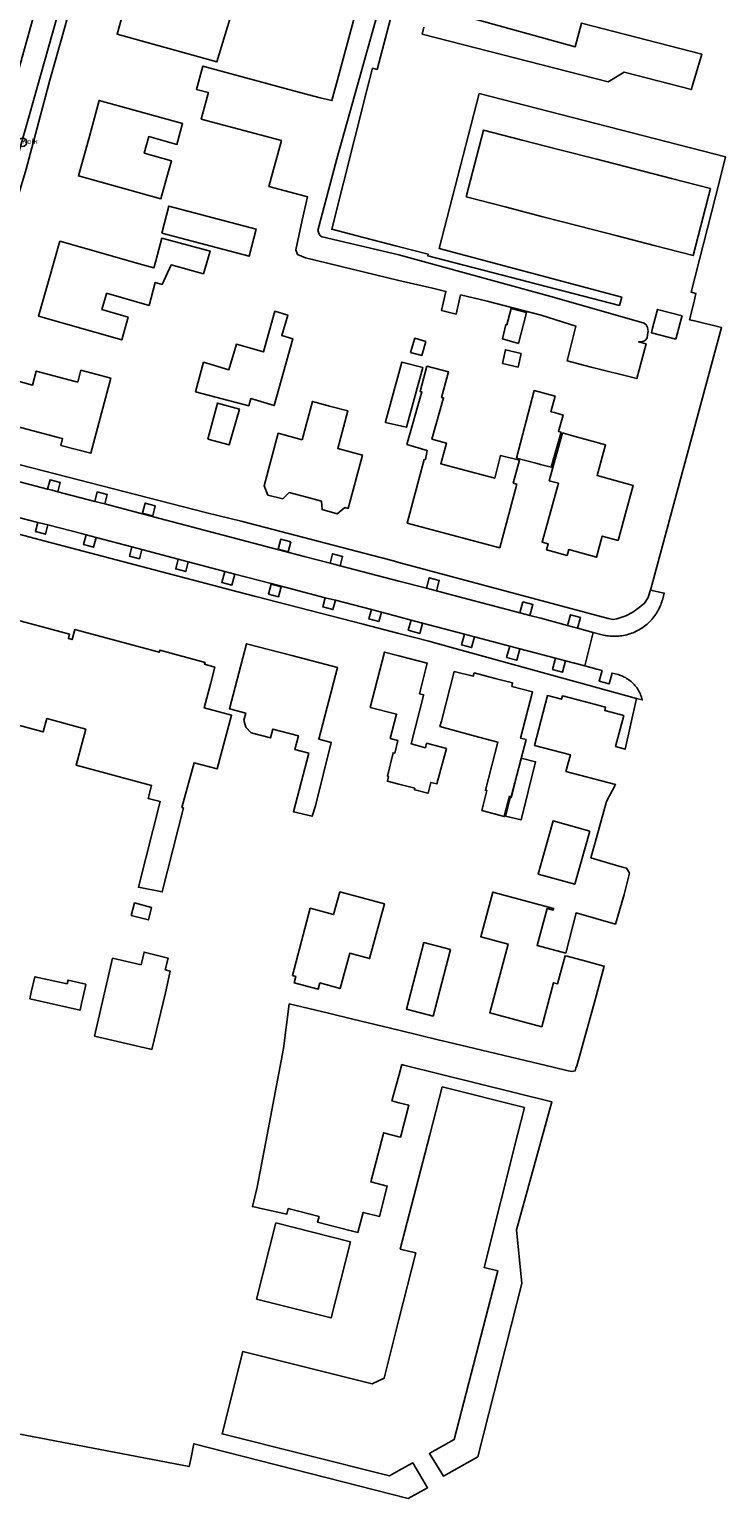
# Model space of a CAD drawing. Header units: metres. Extents: x 155581 to 157790, y 453982 to 460043.
# Tile 23 of 79: x 156947 to 157047, y 454947 to 455160. Entities that reach past the tile are written whole.
import ezdxf

# ---------------------------------------------------------------- set-up
doc = ezdxf.new("R2010")
doc.units = ezdxf.units.M
doc.header["$LTSCALE"] = 4
doc.layers.get('0').update_dxf_attribs({"linetype": 'CONTINUOUS'})
doc.layers.add('G_OTD', color=32, linetype='CONTINUOUS')
doc.layers.add('G_WGD', color=7, linetype='CONTINUOUS')
doc.layers.add('PPUT', color=7, linetype='CONTINUOUS', true_color=0xbd2877)
doc.styles.add('ISO', font='ISO')

# ---------------------------------------------------------------- blocks, each defined once
blk = doc.blocks.new('kolk')
at = {"color": 0}
blk.add_circle((0, 0), 0.6, dxfattribs=at)
at = {"color": 0, "linetype": 'Continuous', "style": 'ISO'}
blk.add_attdef('KOLK', (-0.04, -0.26), '', height=0.8, dxfattribs=at)

msp = doc.modelspace()

# ---------------------------------------------------------------- linework, layer by layer
at = {"layer": 'G_OTD', "linetype": 'Continuous', "transparency": 33554687}
for points in [[(157000, 455173.395), (156991.007, 455141.314), (156988.264, 455130.962), (156988.559, 455130.217), (156988.876, 455130.037), (157000, 455127.431), (157022.515, 455121.238), (157035.484, 455117.531), (157035.774, 455117.286), (157035.971, 455116.927), (157036.029, 455116.626), (157036.082, 455116.307), (157036.001, 455115.851), (157035.921, 455115.395), (157035.754, 455115.119), (157035.458, 455114.935), (157034.959, 455114.85), (157034.691, 455114.821), (157035.771, 455114.547), (157034.439, 455109.512), (157027.835, 455111.179), (157024.367, 455112.054), (157025.633, 455117.118), (157020.59, 455118.673), (157012.8, 455120.697), (157008.939, 455121.613), (157008.28, 455118.832), (157006.178, 455119.344), (157006.799, 455122.12), (157004.859, 455122.58), (157000, 455123.728), (156986.467, 455126.975), (156985.348, 455127.493), (156985.077, 455128.16), (156986.025, 455132.443), (156986.759, 455135.832), (156986.42, 455135.924), (156981.197, 455137.342), (156982.99, 455143.968), (156971.388, 455147.091), (156972.384, 455150.79), (156972.422, 455150.932), (156970.706, 455151.394), (156971.605, 455154.735), (156985.84, 455150.904), (156988.617, 455150.154), (156990.299, 455149.77), (156991.285, 455153.29), (156995.063, 455167.484)], [(156975.558, 455161.58), (156973.661, 455155.361), (156959.216, 455159.389), (156960.873, 455165.327)], [(157001.77, 455164.1), (157025.537, 455157.562), (157026.415, 455160.959), (157043.842, 455156.505), (157042.472, 455151.829), (157042.349, 455151.352), (157032.628, 455153.865), (157030.304, 455152.489), (157003.378, 455159.396), (157003.634, 455160.382)], [(156998.784, 455161.633), (156996.857, 455154.292), (156996.192, 455154.46), (156995.384, 455151.27), (156990.286, 455131.134), (156994.902, 455129.936), (156999.727, 455128.692), (157004.262, 455127.507), (157004.213, 455127.264), (157031.927, 455120.096), (157032.268, 455121.314), (157005.847, 455128.334), (157011.642, 455150.778), (157047.287, 455141.599), (157046.446, 455138.3), (157042.291, 455122.005), (157042.998, 455121.826), (157042.666, 455120.475), (157042.065, 455118.035), (157042.797, 455117.855), (157046.129, 455117.034), (157046.696, 455116.888), (157036.406, 455078.877)], [(156966.424, 455138.654), (156965.566, 455135.552), (156953.616, 455138.856), (156955.106, 455144.247), (156956.638, 455149.789), (156968.706, 455146.453), (156967.869, 455143.424), (156963.805, 455144.548), (156963.144, 455142.157), (156967.091, 455141.065), (156966.424, 455138.654)], [(157028.652, 455141.274), (157034.07, 455139.882), (157039.438, 455138.504), (157045.091, 455137.052), (157042.594, 455127.328), (157036.942, 455128.787), (157031.576, 455130.173), (157026.16, 455131.571), (157020.816, 455132.951), (157015.371, 455134.357), (157009.757, 455135.807), (157012.236, 455145.49), (157017.86, 455144.046), (157023.306, 455142.647), (157028.652, 455141.274)], [(156965.678, 455130.574), (156966.721, 455134.498), (156979.358, 455131.161), (156978.312, 455127.226), (156965.678, 455130.574)], [(156960.842, 455118.407), (156959.899, 455115.107), (156947.853, 455118.547), (156949.401, 455123.967), (156950.949, 455129.388), (156962.944, 455125.964), (156964.536, 455125.53), (156964.818, 455126.566), (156965.715, 455129.858), (156972.668, 455127.963), (156971.708, 455124.688), (156967.038, 455125.961), (156965.722, 455123.148), (156964.748, 455123.413), (156963.846, 455120.104), (156957.702, 455121.858), (156957.684, 455121.795), (156957.028, 455119.497), (156960.842, 455118.407)], [(157017.318, 455114.604), (157014.983, 455115.273), (157015.492, 455117.339), (157015.633, 455117.304), (157016.236, 455119.661), (157018.482, 455119.095), (157017.318, 455114.604)], [(157040.101, 455115.195), (157036.544, 455116.139), (157036.725, 455116.819), (157037.442, 455119.522), (157040.999, 455118.578), (157040.929, 455118.315), (157040.101, 455115.195)], [(156970.571, 455107.589), (156971.725, 455111.881), (156975.412, 455110.796), (156976.488, 455114.486), (156980.413, 455113.368), (156982.034, 455119.256), (156983.916, 455118.697), (156983.043, 455115.759), (156984.671, 455115.283), (156981.954, 455105.598), (156978.552, 455106.6), (156978.27, 455105.576), (156970.571, 455107.589)], [(157001.665, 455113.272), (157002.301, 455115.353), (157003.887, 455114.877), (157003.312, 455112.852), (157001.665, 455113.272)], [(157014.988, 455111.673), (157015.425, 455113.684), (157017.676, 455113.134), (157017.246, 455111.179), (157014.988, 455111.673)], [(157000, 455102.708), (156998.043, 455103.147), (156998.085, 455103.256), (157000, 455110.294), (157000.436, 455111.896), (157003.474, 455111.096), (157001.108, 455102.459), (157000, 455102.708)], [(157003.681, 455097.808), (157003.831, 455097.768), (157004.115, 455099.105), (157001.166, 455099.938), (157003.326, 455107.586), (157003.062, 455107.659), (157004.064, 455111.297), (157007.194, 455110.472), (157006.193, 455106.776), (157006.463, 455106.7), (157004.783, 455100.753), (157006.877, 455100.144), (157006.062, 455097.173), (157010.208, 455096.066), (157013.878, 455095.087), (157014.692, 455098.388), (157017.438, 455097.687), (157016.552, 455094.373), (157017.071, 455094.234), (157014.608, 455085.007), (157007.716, 455086.847), (157001.218, 455088.581), (157003.681, 455097.808)], [(156951.076, 455099.838), (156951.333, 455100.815), (156950.869, 455100.937), (156943.259, 455102.943), (156944.895, 455109.123), (156946.994, 455108.568), (156947.527, 455110.583), (156953.155, 455109.096), (156953.531, 455108.996), (156953.982, 455110.706), (156958.295, 455109.569), (156955.427, 455098.691), (156951.076, 455099.838)], [(157017.007, 455097.982), (157019.586, 455107.763), (157022.609, 455106.966), (157022.015, 455104.715), (157022.501, 455104.579), (157023.763, 455104.225), (157023.087, 455101.861), (157023.466, 455101.753), (157022.055, 455096.665), (157020.486, 455097.068), (157020.03, 455097.185), (157017.007, 455097.982)], [(156972.345, 455100.753), (156973.75, 455105.957), (156976.928, 455105.089), (156975.451, 455099.905), (156972.345, 455100.753)], [(156985.98, 455100.65), (156987.48, 455106.202), (156990.152, 455105.48), (156992.622, 455104.813), (156991.155, 455099.385), (156994.747, 455098.415), (156992.661, 455090.697), (156992.163, 455090.832), (156991.074, 455089.932), (156988.887, 455090.526), (156988.79, 455091.743), (156986.693, 455092.31), (156984.124, 455093.004), (156983.182, 455092.106), (156981.019, 455092.637), (156980.488, 455093.986), (156982.541, 455101.579), (156985.98, 455100.65)], [(157031.73, 455086.06), (157029.437, 455086.691), (157028.593, 455083.628), (157024.577, 455084.735), (157024.348, 455083.903), (157021.378, 455084.72), (157021.611, 455085.567), (157020.739, 455085.807), (157023.095, 455094.344), (157021.773, 455094.705), (157023.699, 455101.627), (157025.007, 455101.274), (157029.912, 455099.924), (157028.688, 455095.477), (157033.925, 455094.035), (157033.093, 455091.014), (157031.73, 455086.06)], [(156944.065, 455074.699), (156952.342, 455072.476), (156952.173, 455071.848), (156952.694, 455071.708), (156953.087, 455073.166), (156965.302, 455069.877), (156965.38, 455070.167), (156971.965, 455068.394), (156971.892, 455068.123), (156973.341, 455067.733), (156972.74, 455065.233), (156971.817, 455061.805), (156975.776, 455060.74), (156973.684, 455052.966), (156970.352, 455053.863), (156968.609, 455047.39), (156968.84, 455047.328)], [(156978.602, 455058.189), (156977.847, 455059.002), (156977.56, 455060.025), (156977.834, 455061.07), (156975.476, 455061.684), (156977.929, 455071.101), (156984.527, 455069.383), (156991.094, 455067.672), (156988.393, 455057.304), (156990.209, 455056.809), (156987.924, 455047.644), (156987.433, 455046.122), (156984.745, 455046.762), (156986.958, 455055.268), (156984.933, 455055.771), (156985.463, 455057.77), (156981.753, 455058.734), (156981.42, 455057.455), (156978.602, 455058.189)], [(157006.909, 455055.934), (157005.515, 455050.796), (157004.613, 455051.014), (157004.234, 455049.445), (157003.997, 455049.533), (157002.498, 455049.902), (157002.25, 455049.963), (157002.301, 455050.174), (157000, 455050.762), (156998.334, 455051.187), (156998.493, 455051.884), (156998.368, 455051.934), (156999.164, 455055.324), (156999.422, 455055.261), (156999.864, 455057.077), (156998.76, 455057.36), (156999.663, 455060.884), (156995.851, 455061.862), (156997.912, 455069.9), (157000, 455069.366), (157004.116, 455068.314), (157002.977, 455063.86), (157003.58, 455063.706), (157003.559, 455063.624), (157001.761, 455056.608), (157003.84, 455056.038), (157004.009, 455056.692), (157006.909, 455055.934)], [(157016.338, 455064.934), (157019.359, 455064.147), (157017.605, 455057.422), (157018.41, 455057.213), (157016.254, 455048.951), (157016.02, 455049.012), (157015.247, 455046.066), (157012.008, 455046.972), (157012.742, 455049.829), (157012.524, 455049.892), (157014.308, 455056.86), (157011.589, 455057.59), (157005.932, 455059.109), (157006.152, 455059.903), (157008.02, 455067.099), (157010.769, 455066.385), (157010.898, 455066.882), (157013.945, 455066.09), (157016.468, 455065.434), (157016.338, 455064.934)], [(156938.303, 454957.921), (156969.642, 454951.943), (156969.92, 454953.223), (156970.344, 454955.24), (157001.362, 454947.292), (157004.151, 454948.872), (157002.004, 454952.472), (157001.929, 454952.43), (157000, 454951.354), (156998.637, 454950.593), (156974.423, 454956.674), (156977.423, 454968.614), (156996.149, 454963.912), (156997.869, 454964.733), (157000, 454973.212), (157002.434, 454982.897), (157002.231, 454982.948), (157000.19, 454983.416), (157004.487, 455000), (157006.281, 455006.922), (157018.172, 455003.924), (157017.183, 455000), (157012.334, 454980.766), (157014.326, 454980.264), (157008.024, 454955.831), (157004.479, 454953.853), (157004.414, 454953.817), (157006.438, 454950.554), (157011.427, 454953.356), (157017.808, 454978.454), (157017.045, 454986.228), (157022.158, 455004.758), (157000.723, 455010.075), (157000.445, 455010.144), (157000, 455008.537), (156998.99, 455004.891), (157000, 455004.628), (157001.439, 455004.253), (157000.332, 455000), (157000.24, 454999.648), (157000, 454999.71), (156998.888, 455000), (156997.79, 455000.286), (156997.717, 455000), (156995.96, 454993.155), (156998.312, 454992.567), (156997.209, 454988.153), (156994.856, 454988.741), (156994.079, 454985.849), (156993.112, 454986.091), (156993.11, 454986.085), (156988.224, 454987.318), (156988.46, 454988.131), (156983.998, 454989.301), (156983.77, 454988.47), (156980.27, 454989.255), (156978.809, 454989.583), (156979.506, 454992.397), (156980.945, 455000), (156983.307, 455012.477), (156984.123, 455018.951), (156989.795, 455017.58), (156993.357, 455016.719), (157000, 455015.114), (157005.899, 455013.688), (157006.927, 455013.444), (157022.34, 455009.782), (157024.517, 455009.265), (157025.098, 455009.168), (157025.483, 455009.244), (157025.517, 455009.251), (157025.622, 455009.634), (157025.743, 455009.971), (157028.241, 455019.013), (157028.582, 455020.246), (157029.732, 455024.409), (157029.681, 455024.423), (157027.053, 455025.129), (157024.37, 455025.851), (157024.063, 455025.925), (157022.969, 455021.854), (157022.39, 455022.009), (157020.678, 455015.635), (157013.145, 455017.658), (157015.816, 455027.605), (157011.856, 455028.669), (157013.591, 455035.13), (157022.389, 455032.767), (157022.319, 455032.507), (157021.441, 455032.743), (157020.009, 455027.411), (157024.162, 455026.296), (157025.648, 455032.121), (157031.346, 455030.49), (157032.602, 455034.8), (157033.376, 455037.886), (157032.931, 455038.594), (157031.829, 455038.868), (157027.803, 455040.101), (157028.641, 455043.163), (157030.04, 455048.278), (157031.367, 455050.7), (157024.185, 455052.615), (157024.83, 455055.035), (157019.641, 455056.388), (157021.507, 455063.584), (157023.551, 455063.053), (157023.679, 455063.547), (157027.012, 455062.682), (157029.926, 455061.926), (157029.796, 455061.425), (157032.544, 455060.709), (157031.367, 455056.197), (157032.742, 455055.828), (157034.393, 455063.188)], [(156968.84, 455047.328), (156965.754, 455035.158), (156962.304, 455035.833), (156965.473, 455048.235), (156963.696, 455048.713), (156964.198, 455050.577), (156953.286, 455053.514), (156954.689, 455058.727), (156949.033, 455060.26), (156948.516, 455058.339), (156948.31, 455058.394), (156940.585, 455060.47)], [(157016.242, 455048.765), (157017.722, 455054.534), (157019.794, 455054.011), (157017.687, 455045.587), (157015.424, 455046.153), (157016.087, 455048.804), (157016.242, 455048.765)], [(157027.618, 455043.977), (157025.451, 455036.274), (157020.174, 455037.745), (157022.326, 455045.466), (157027.618, 455043.977)], [(156988.569, 455022.001), (156988.317, 455021.058), (156984.846, 455021.987), (156985.092, 455022.92), (156984.594, 455023.048), (156987.171, 455032.789), (156990.556, 455031.885), (156991.434, 455035.172), (156997.909, 455033.434), (156995.77, 455025.494), (156992.892, 455026.278), (156991.523, 455021.195), (156988.569, 455022.001)], [(156964.209, 455032.897), (156963.741, 455031.106), (156961.255, 455031.752), (156961.737, 455033.569), (156964.209, 455032.897)], [(156966.209, 455020.557), (156964.25, 455012.358), (156963.869, 455012.447), (156955.966, 455014.286), (156957.809, 455022.415), (156958.555, 455025.565), (156962.696, 455024.601), (156962.744, 455024.812), (156963.115, 455026.449), (156966.608, 455025.577), (156966.183, 455023.879), (156966.896, 455023.697), (156966.209, 455020.557)], [(157007.475, 455026.817), (157004.941, 455017.18), (157001.096, 455018.191), (157003.63, 455027.828), (157007.475, 455026.817)], [(156954.08, 455019.008), (156953.856, 455018.021), (156946.578, 455019.676), (156946.803, 455020.664), (156947.326, 455022.87), (156951.983, 455021.848), (156952.136, 455022.39), (156954.682, 455021.784), (156954.574, 455021.279), (156954.08, 455019.008)], [(156992.991, 454984.473), (156990.189, 454973.459), (156979.406, 454976.201), (156982.208, 454987.215), (156992.991, 454984.473)]]:
    msp.add_lwpolyline(points, dxfattribs=at)
at = {"layer": 'G_WGD', "linetype": 'Continuous', "transparency": 33554687}
for points in [[(156950.91, 455163.302), (156947.118, 455149.773), (156942.033, 455132.025), (156937.249, 455116.298), (156935.805, 455111.546), (156934.192, 455106.192)], [(156934.768, 455099.81), (156934.769, 455099.815), (156937.842, 455110.453), (156938.552, 455112.916), (156938.882, 455114.064), (156939.721, 455116.975), (156940.453, 455119.696), (156943.926, 455132.272), (156944.745, 455135.135), (156945.072, 455136.585), (156946.065, 455139.841), (156949.506, 455152.708), (156951.63, 455160.394), (156952.319, 455162.908)], [(156944.921, 455153.972), (156947.084, 455161.771)], [(156934.768, 455099.81), (156943.507, 455097.473), (156972.202, 455090.08), (156973.81, 455089.676), (156977.161, 455088.835), (156996.237, 455083.876), (156999.029, 455083.15), (157000, 455082.889), (157015.849, 455078.635), (157030.277, 455074.763), (157030.984, 455074.6), (157031.541, 455074.732), (157032.849, 455075.154), (157033.859, 455075.699), (157034.773, 455076.354), (157035.545, 455076.986), (157036.073, 455077.821), (157036.342, 455078.64), (157036.406, 455078.877)], [(156949.169, 455093.504), (156943.622, 455094.945)], [(156950.62, 455093.126), (156950.975, 455094.464), (156949.525, 455094.848), (156949.169, 455093.504)], [(156950.62, 455093.126), (156949.805, 455093.339), (156949.169, 455093.504)], [(156955.972, 455091.726), (156950.62, 455093.126)], [(156957.423, 455091.346), (156957.783, 455092.705), (156956.333, 455093.089), (156955.972, 455091.726)], [(156932.621, 455090.258), (156948.795, 455085.945), (156976.708, 455078.642), (156979.286, 455077.967), (156994.834, 455073.929), (157000, 455072.587), (157004.317, 455071.466), (157007.62, 455070.557), (157034.393, 455063.188)], [(156942.36, 455090.066), (156947.742, 455088.679)], [(156957.423, 455091.346), (156955.972, 455091.726)], [(156990.049, 455082.779), (156986.291, 455083.76), (156964.48, 455089.5), (156957.423, 455091.346)], [(156964.751, 455091.083), (156964.367, 455089.633), (156962.917, 455090.017), (156963.301, 455091.467), (156964.751, 455091.083)], [(156947.742, 455088.679), (156947.392, 455087.354), (156948.842, 455086.97), (156949.195, 455088.305)], [(156947.742, 455088.679), (156949.195, 455088.305)], [(156949.195, 455088.305), (156954.072, 455087.048), (156954.732, 455086.874)], [(156954.732, 455086.874), (156954.36, 455085.47), (156955.81, 455085.085), (156956.182, 455086.491)], [(156954.732, 455086.874), (156956.182, 455086.491)], [(156956.182, 455086.491), (156961.361, 455085.125)], [(156984.37, 455085.867), (156983.986, 455084.417), (156982.536, 455084.801), (156982.92, 455086.251), (156984.37, 455085.867)], [(156961.361, 455085.125), (156961.008, 455083.793), (156962.458, 455083.409), (156962.811, 455084.742)], [(156961.361, 455085.125), (156962.811, 455084.742)], [(156962.811, 455084.742), (156968.077, 455083.353)], [(156968.077, 455083.353), (156967.705, 455081.948), (156969.155, 455081.564), (156969.527, 455082.97)], [(156968.077, 455083.353), (156969.527, 455082.97)], [(156991.501, 455082.401), (156991.861, 455083.76), (156990.411, 455084.144), (156990.049, 455082.779)], [(156969.527, 455082.97), (156974.8, 455081.578)], [(156974.8, 455081.578), (156974.376, 455079.975), (156975.826, 455079.591), (156976.251, 455081.196)], [(156974.8, 455081.578), (156976.251, 455081.196)], [(156976.251, 455081.196), (156981.499, 455079.811), (156989.356, 455077.771)], [(156991.501, 455082.401), (156990.049, 455082.779)], [(157003.999, 455079.14), (157000, 455080.183), (156991.501, 455082.401)], [(156982.971, 455079.35), (156982.587, 455077.9), (156981.137, 455078.284), (156981.521, 455079.734), (156982.971, 455079.35)], [(157005.451, 455078.761), (157005.851, 455080.273), (157004.401, 455080.657), (157003.999, 455079.14)], [(157005.451, 455078.761), (157003.999, 455079.14)], [(156989.356, 455077.771), (156989.002, 455076.434), (156990.452, 455076.05), (156990.808, 455077.394)], [(156989.356, 455077.771), (156990.808, 455077.394)], [(156990.808, 455077.394), (156996.024, 455076.04)], [(157017.526, 455075.591), (157008.326, 455078.011), (157005.451, 455078.761)], [(157018.977, 455075.209), (157019.392, 455076.776), (157017.942, 455077.16), (157017.526, 455075.591)], [(157036.406, 455078.877), (157038.399, 455078.431), (157038.135, 455077.41), (157038.13, 455077.392), (157038.06, 455077.165), (157037.984, 455076.941), (157037.899, 455076.72), (157037.874, 455076.659), (157037.78, 455076.439), (157037.677, 455076.222), (157037.568, 455076.008), (157037.452, 455075.798), (157037.328, 455075.592), (157037.198, 455075.39), (157037.062, 455075.192), (157036.918, 455075), (157036.769, 455074.812), (157036.613, 455074.629), (157036.451, 455074.452), (157036.284, 455074.28), (157036.11, 455074.114), (157035.932, 455073.953), (157035.748, 455073.799), (157035.559, 455073.651), (157035.365, 455073.509), (157035.167, 455073.374), (157034.964, 455073.245), (157034.757, 455073.123), (157034.546, 455073.009), (157034.332, 455072.901), (157034.113, 455072.801), (157033.892, 455072.707), (157033.668, 455072.622), (157033.441, 455072.543), (157033.211, 455072.473), (157032.98, 455072.41), (157032.746, 455072.355), (157032.51, 455072.307), (157032.274, 455072.268), (157032.036, 455072.236), (157031.797, 455072.213), (157031.557, 455072.197), (157031.317, 455072.189), (157031.077, 455072.19), (157030.837, 455072.198), (157030.598, 455072.214), (157030.359, 455072.239), (157030.121, 455072.271), (157029.884, 455072.311), (157029.875, 455072.313), (157029.639, 455072.361), (157028.126, 455072.743)], [(156996.024, 455076.04), (156995.67, 455074.704), (156997.12, 455074.32), (156997.476, 455075.663)], [(156996.024, 455076.04), (156997.476, 455075.663)], [(156997.476, 455075.663), (157000, 455075.007), (157001.76, 455074.541)], [(157018.977, 455075.209), (157017.526, 455075.591)], [(157024.42, 455073.747), (157020.539, 455074.798), (157018.977, 455075.209)], [(157025.868, 455073.355), (157026.282, 455074.916), (157024.832, 455075.301), (157024.42, 455073.747)], [(157001.76, 455074.541), (157001.347, 455073.054), (157003.019, 455072.598), (157003.403, 455074.048), (157003.418, 455074.103)], [(157001.76, 455074.541), (157003.418, 455074.103)], [(157003.418, 455074.103), (157009.489, 455072.498)], [(157025.868, 455073.355), (157024.42, 455073.747)], [(157028.126, 455072.743), (157025.868, 455073.355)], [(157026.914, 455067.89), (157028.126, 455072.743)], [(157009.489, 455072.498), (157009.072, 455070.922), (157010.522, 455070.538), (157010.939, 455072.114)], [(157009.489, 455072.498), (157010.939, 455072.114)], [(157010.939, 455072.114), (157016.045, 455070.764)], [(157016.045, 455070.764), (157015.601, 455069.091), (157017.051, 455068.707), (157017.495, 455070.381)], [(157016.045, 455070.764), (157017.495, 455070.381)], [(157017.495, 455070.381), (157022.687, 455069.008)], [(157022.687, 455069.008), (157022.25, 455067.357), (157023.7, 455066.973), (157024.137, 455068.624)], [(157022.687, 455069.008), (157024.137, 455068.624)], [(157024.137, 455068.624), (157026.914, 455067.89)], [(157026.914, 455067.89), (157028.65, 455067.434), (157029.411, 455067.234), (157028.994, 455065.662), (157030.444, 455065.278), (157030.861, 455066.853), (157031.723, 455066.626), (157031.882, 455066.58), (157032.071, 455066.517), (157032.257, 455066.447), (157032.439, 455066.369), (157032.619, 455066.284), (157032.795, 455066.192), (157032.967, 455066.093), (157033.135, 455065.987), (157033.299, 455065.874), (157033.457, 455065.755), (157033.611, 455065.63), (157033.76, 455065.498), (157033.903, 455065.361), (157034.041, 455065.218), (157034.173, 455065.069), (157034.299, 455064.916), (157034.418, 455064.757), (157034.531, 455064.593), (157034.638, 455064.426), (157034.737, 455064.254), (157034.83, 455064.078), (157034.915, 455063.899), (157034.993, 455063.716), (157035.064, 455063.531), (157035.127, 455063.342), (157035.182, 455063.152), (157035.23, 455062.958), (157034.393, 455063.188)]]:
    msp.add_lwpolyline(points, dxfattribs=at)

# ---------------------------------------------------------------- block references
at = {"layer": 'PPUT', "transparency": 33554687}
msp.add_blockref('kolk', (156945.529, 455143.74), dxfattribs=at).add_auto_attribs({'KOLK': 'Kolk'})

doc.saveas('drawing.dxf')
